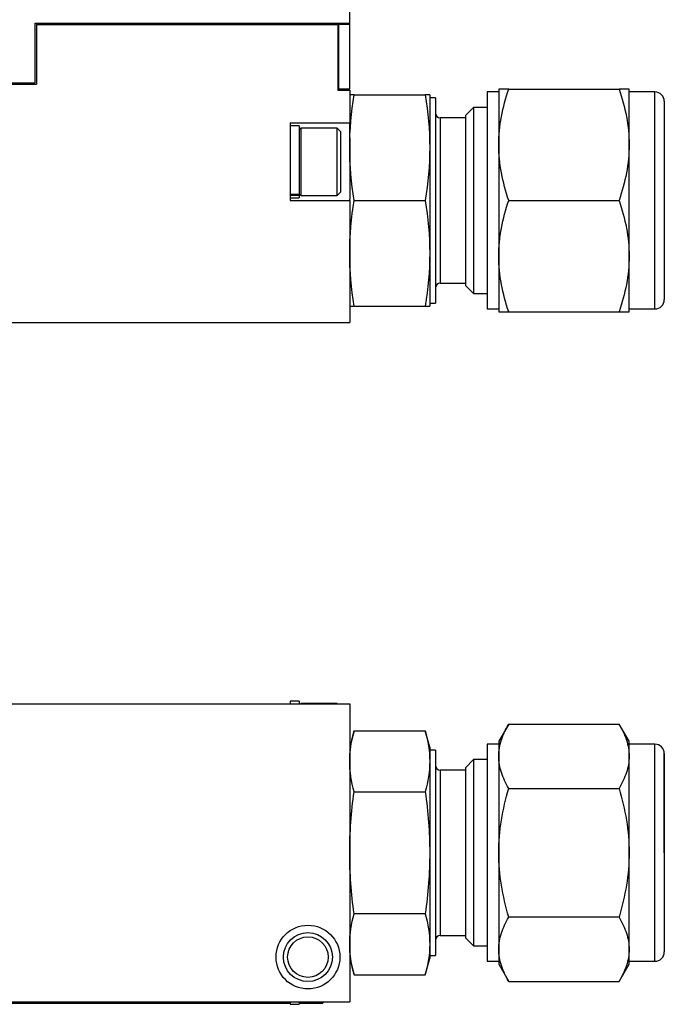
# Model space of a CAD drawing. Header units: millimetres. Extents: x 61 to 414, y 33 to 258.
# Tile 7 of 42: x 188 to 243, y 33 to 117. Entities that reach past the tile are written whole.
import ezdxf

# ---------------------------------------------------------------- set-up
doc = ezdxf.new("R2010")
doc.units = ezdxf.units.MM

msp = doc.modelspace()

# ---------------------------------------------------------------- linework, layer by layer
at = {"color": 7, "linetype": 'Continuous', "lineweight": 25}
for p, q in [((216.547, 116.913), (216.547, 164.093)), ((189.75, 116.913), (216.547, 116.913)), ((189.75, 111.833), (189.75, 116.913)), ((189.877, 116.786), (189.877, 111.706)), ((189.877, 116.786), (215.531, 116.786)), ((215.531, 116.786), (215.531, 111.198)), ((215.595, 116.786), (215.595, 116.913)), ((215.595, 116.786), (215.595, 111.325)), ((216.547, 116.786), (215.595, 116.786)), ((216.547, 116.786), (216.547, 116.913)), ((216.547, 111.325), (216.547, 116.786)), ((215.595, 115.359), (215.531, 115.306)), ((215.531, 112.678), (215.595, 112.625)), ((187.337, 111.833), (189.75, 111.833)), ((187.337, 111.706), (189.877, 111.706)), ((215.531, 111.198), (216.547, 111.198)), ((215.595, 111.325), (216.547, 111.325)), ((216.547, 111.198), (216.547, 108.404)), ((216.92, 110.8), (222.991, 110.8)), ((223.364, 110.8), (223.364, 106.3)), ((229.247, 111.05), (228.247, 111.05)), ((228.247, 111.05), (228.247, 92.55)), ((229.247, 111.3), (229.247, 106.55)), ((230.096, 111.3), (239.499, 111.3)), ((240.347, 106.55), (240.347, 111.3)), ((242.547, 111.05), (240.347, 111.05)), ((242.547, 92.55), (242.547, 111.05)), ((223.864, 110.55), (223.364, 110.55)), ((223.864, 110.55), (223.864, 93.05)), ((227.094, 109.737), (226.404, 109.047)), ((228.247, 109.737), (227.094, 109.737)), ((227.094, 109.737), (227.094, 93.862)), ((211.467, 108.404), (216.547, 108.404)), ((211.467, 108.404), (211.467, 106.234)), ((216.547, 107.14), (216.547, 108.404)), ((226.404, 108.85), (224.264, 108.85)), ((224.264, 108.85), (224.264, 94.75)), ((226.404, 109.047), (226.404, 94.552)), ((212.254, 108.175), (211.467, 108.175)), ((212.254, 108.175), (212.254, 102.312)), ((212.398, 107.972), (212.254, 107.829)), ((215.473, 107.972), (212.398, 107.972)), ((212.398, 107.972), (212.398, 102.232)), ((215.76, 107.685), (215.473, 107.972)), ((215.473, 102.232), (215.473, 107.972)), ((215.76, 107.685), (215.76, 102.519)), ((216.547, 107.14), (216.547, 106.3)), ((211.467, 106.234), (211.467, 103.97)), ((216.547, 106.3), (216.547, 101.909)), ((223.364, 106.3), (223.364, 97.3)), ((229.247, 106.55), (229.247, 97.05)), ((240.347, 97.05), (240.347, 106.55)), ((211.467, 103.97), (211.467, 101.8)), ((215.473, 102.232), (215.76, 102.519)), ((212.254, 102.312), (211.467, 102.312)), ((212.254, 102.215), (211.467, 102.215)), ((211.467, 102.029), (212.254, 102.029)), ((211.467, 101.8), (216.547, 101.8)), ((212.254, 102.375), (212.398, 102.232)), ((212.254, 102.312), (212.254, 102.215)), ((212.254, 102.215), (212.254, 102.029)), ((212.398, 102.232), (215.473, 102.232)), ((216.547, 101.8), (216.547, 101.909)), ((216.547, 101.8), (216.547, 91.386)), ((216.92, 101.8), (222.991, 101.8)), ((230.096, 101.8), (239.499, 101.8)), ((223.364, 97.3), (223.364, 92.8)), ((229.247, 97.05), (229.247, 92.3)), ((240.347, 92.3), (240.347, 97.05)), ((224.264, 94.75), (226.404, 94.75)), ((226.404, 94.552), (227.094, 93.862)), ((227.094, 93.862), (228.247, 93.862)), ((216.92, 92.8), (222.991, 92.8)), ((223.364, 93.05), (223.864, 93.05)), ((228.247, 92.55), (229.247, 92.55)), ((240.347, 92.55), (242.547, 92.55)), ((230.096, 92.3), (239.499, 92.3)), ((140.347, 91.386), (216.547, 91.386)), ((140.347, 58.903), (216.547, 58.903)), ((212.254, 59.119), (211.467, 59.119)), ((211.467, 59.119), (211.467, 58.903)), ((212.254, 59.119), (212.254, 58.903)), ((212.398, 58.916), (212.385, 58.903)), ((215.473, 58.916), (212.398, 58.916)), ((212.398, 58.916), (212.398, 58.903)), ((215.485, 58.903), (215.473, 58.916)), ((215.473, 58.903), (215.473, 58.916)), ((216.547, 58.903), (216.547, 33.503)), ((230.096, 57.173), (229.247, 55.703)), ((230.096, 57.173), (239.499, 57.173)), ((240.347, 55.703), (239.499, 57.173)), ((216.92, 56.596), (216.547, 55.203)), ((216.92, 56.596), (222.991, 56.596)), ((223.364, 55.203), (222.991, 56.596)), ((229.247, 55.453), (228.247, 55.453)), ((228.247, 55.453), (228.247, 46.203)), ((229.247, 55.703), (229.247, 54.431)), ((240.347, 54.431), (240.347, 55.703)), ((242.547, 55.453), (240.347, 55.453)), ((242.547, 46.203), (242.547, 55.453)), ((223.364, 55.203), (223.364, 53.998)), ((223.864, 54.953), (223.364, 54.953)), ((223.864, 54.953), (223.864, 46.203)), ((223.364, 53.998), (223.364, 46.203)), ((227.094, 54.141), (226.404, 53.451)), ((228.247, 54.141), (227.094, 54.141)), ((227.094, 54.141), (227.094, 46.203)), ((229.247, 54.431), (229.247, 46.203)), ((240.347, 46.203), (240.347, 54.431)), ((226.404, 53.253), (224.264, 53.253)), ((224.264, 53.253), (224.264, 46.203)), ((226.404, 53.451), (226.404, 46.203)), ((216.92, 51.4), (222.991, 51.4)), ((230.096, 51.688), (239.499, 51.688)), ((223.364, 46.203), (223.364, 38.409)), ((223.864, 46.203), (223.864, 37.453)), ((224.264, 46.203), (224.264, 39.153)), ((226.404, 46.203), (226.404, 38.956)), ((227.094, 46.203), (227.094, 38.266)), ((228.247, 46.203), (228.247, 36.953)), ((229.247, 46.203), (229.247, 37.976)), ((240.347, 37.976), (240.347, 46.203)), ((242.547, 36.953), (242.547, 46.203)), ((222.991, 41.007), (216.92, 41.007)), ((239.499, 40.719), (230.096, 40.719)), ((224.264, 39.153), (226.404, 39.153)), ((226.404, 38.956), (227.094, 38.266)), ((223.364, 38.409), (223.364, 37.203)), ((227.094, 38.266), (228.247, 38.266)), ((229.247, 37.976), (229.247, 36.703)), ((240.347, 36.703), (240.347, 37.976)), ((216.547, 37.203), (216.92, 35.811)), ((222.991, 35.811), (223.364, 37.203)), ((223.364, 37.453), (223.864, 37.453)), ((228.247, 36.953), (229.247, 36.953)), ((240.347, 36.953), (242.547, 36.953)), ((229.247, 36.703), (230.096, 35.234)), ((239.499, 35.234), (240.347, 36.703)), ((216.92, 35.811), (222.991, 35.811)), ((230.096, 35.234), (239.499, 35.234)), ((140.347, 33.503), (216.547, 33.503)), ((142.633, 33.376), (211.467, 33.376)), ((211.467, 33.503), (211.467, 33.288)), ((211.467, 33.288), (212.254, 33.288)), ((212.254, 33.503), (212.254, 33.288)), ((212.254, 33.376), (214.261, 33.376)), ((212.385, 33.503), (212.398, 33.491)), ((212.398, 33.503), (212.398, 33.491)), ((212.398, 33.491), (215.473, 33.491)), ((214.261, 33.491), (214.261, 33.376)), ((215.473, 33.491), (215.485, 33.503)), ((215.473, 33.491), (215.473, 33.503))]:
    msp.add_line(p, q, dxfattribs=at)
for radius in [2.718, 2.083, 1.727]:
    msp.add_circle((212.991, 37.313), radius, dxfattribs=at)
for centre, radius, start, end in [((242.547, 110.25), 0.8, 0, 90), ((224.264, 109.25), 0.4, 180, 270), ((224.264, 94.35), 0.4, 90, 180), ((242.547, 93.35), 0.8, 270, 0), ((242.547, 54.653), 0.8, 0, 90), ((224.264, 53.653), 0.4, 180, 270), ((224.264, 38.753), 0.4, 90, 180), ((242.547, 37.753), 0.8, 270, 0)]:
    msp.add_arc(centre, radius, start, end, dxfattribs=at)
for points in [[(216.547, 106.3), (216.547, 107.808), (216.689, 109.307), (216.92, 110.8)], [(216.92, 110.8), (216.689, 110.8), (216.547, 110.8), (216.547, 110.8)], [(222.991, 110.8), (223.222, 109.307), (223.364, 107.808), (223.364, 106.3)], [(223.364, 110.8), (223.364, 110.8), (223.222, 110.8), (222.991, 110.8)], [(216.92, 101.8), (216.689, 103.293), (216.547, 104.792), (216.547, 106.3)], [(223.364, 106.3), (223.364, 104.792), (223.222, 103.293), (222.991, 101.8)], [(216.547, 97.3), (216.547, 98.808), (216.689, 100.307), (216.92, 101.8)], [(222.991, 101.8), (223.222, 100.307), (223.364, 98.808), (223.364, 97.3)], [(216.92, 92.8), (216.689, 94.293), (216.547, 95.792), (216.547, 97.3)], [(223.364, 97.3), (223.364, 95.792), (223.222, 94.293), (222.991, 92.8)], [(216.547, 92.8), (216.547, 92.8), (216.689, 92.8), (216.92, 92.8)], [(222.991, 92.8), (223.222, 92.8), (223.364, 92.8), (223.364, 92.8)], [(216.547, 53.998), (216.547, 54.868), (216.689, 55.734), (216.92, 56.596)], [(222.991, 56.596), (223.222, 55.734), (223.364, 54.868), (223.364, 53.998)], [(216.92, 51.4), (216.689, 52.262), (216.547, 53.127), (216.547, 53.998)], [(223.364, 53.998), (223.364, 53.127), (223.222, 52.262), (222.991, 51.4)], [(216.547, 46.203), (216.547, 47.944), (216.689, 49.675), (216.92, 51.4)], [(222.991, 51.4), (223.222, 49.675), (223.364, 47.944), (223.364, 46.203)], [(216.92, 41.007), (216.689, 42.732), (216.547, 44.462), (216.547, 46.203)], [(223.364, 46.203), (223.364, 44.462), (223.222, 42.732), (222.991, 41.007)], [(216.547, 38.409), (216.547, 39.28), (216.689, 40.145), (216.92, 41.007)], [(222.991, 41.007), (223.222, 40.145), (223.364, 39.28), (223.364, 38.409)], [(216.92, 35.811), (216.689, 36.673), (216.547, 37.539), (216.547, 38.409)], [(223.364, 38.409), (223.364, 37.539), (223.222, 36.673), (222.991, 35.811)]]:
    msp.add_open_spline(points, degree=3, dxfattribs=at)
for points, knots in [([(229.247, 106.55), (229.247, 107.361), (229.328, 108.16), (229.624, 109.742), (229.837, 110.524), (230.096, 111.3)], [0, 0, 0, 0, 0.5, 0.5, 1, 1, 1, 1]), ([(230.096, 111.3), (229.837, 111.3), (229.624, 111.3), (229.328, 111.3), (229.247, 111.3), (229.247, 111.3)], [0, 0, 0, 0, 0.5, 0.5, 1, 1, 1, 1]), ([(239.499, 111.3), (239.757, 110.524), (239.971, 109.742), (240.266, 108.16), (240.347, 107.361), (240.347, 106.55)], [0, 0, 0, 0, 0.5, 0.5, 1, 1, 1, 1]), ([(240.347, 111.3), (240.347, 111.3), (240.266, 111.3), (239.971, 111.3), (239.757, 111.3), (239.499, 111.3)], [0, 0, 0, 0, 0.5, 0.5, 1, 1, 1, 1]), ([(243.347, 110.25), (243.347, 110.25), (243.347, 109.36), (243.347, 106.19), (243.347, 104.041), (243.347, 99.559), (243.347, 97.41), (243.347, 94.24), (243.347, 93.35), (243.347, 93.35)], [0, 0, 0, 0, 0.25, 0.25, 0.5, 0.5, 0.75, 0.75, 1, 1, 1, 1]), ([(230.096, 101.8), (229.837, 102.576), (229.624, 103.358), (229.328, 104.94), (229.247, 105.739), (229.247, 106.55)], [0, 0, 0, 0, 0.5, 0.5, 1, 1, 1, 1]), ([(240.347, 106.55), (240.347, 105.739), (240.266, 104.94), (239.971, 103.358), (239.757, 102.576), (239.499, 101.8)], [0, 0, 0, 0, 0.5, 0.5, 1, 1, 1, 1]), ([(229.247, 97.05), (229.247, 97.861), (229.328, 98.66), (229.624, 100.242), (229.837, 101.024), (230.096, 101.8)], [0, 0, 0, 0, 0.5, 0.5, 1, 1, 1, 1]), ([(239.499, 101.8), (239.757, 101.024), (239.971, 100.242), (240.266, 98.66), (240.347, 97.861), (240.347, 97.05)], [0, 0, 0, 0, 0.5, 0.5, 1, 1, 1, 1]), ([(230.096, 92.3), (229.837, 93.076), (229.624, 93.858), (229.328, 95.44), (229.247, 96.239), (229.247, 97.05)], [0, 0, 0, 0, 0.5, 0.5, 1, 1, 1, 1]), ([(240.347, 97.05), (240.347, 96.239), (240.266, 95.44), (239.971, 93.858), (239.757, 93.076), (239.499, 92.3)], [0, 0, 0, 0, 0.5, 0.5, 1, 1, 1, 1]), ([(229.247, 92.3), (229.247, 92.3), (229.328, 92.3), (229.624, 92.3), (229.837, 92.3), (230.096, 92.3)], [0, 0, 0, 0, 0.5, 0.5, 1, 1, 1, 1]), ([(239.499, 92.3), (239.757, 92.3), (239.971, 92.3), (240.266, 92.3), (240.347, 92.3), (240.347, 92.3)], [0, 0, 0, 0, 0.5, 0.5, 1, 1, 1, 1]), ([(229.247, 54.431), (229.247, 54.899), (229.328, 55.36), (229.624, 56.274), (229.837, 56.725), (230.096, 57.173)], [0, 0, 0, 0, 0.5, 0.5, 1, 1, 1, 1]), ([(239.499, 57.173), (239.757, 56.725), (239.971, 56.274), (240.266, 55.36), (240.347, 54.899), (240.347, 54.431)], [0, 0, 0, 0, 0.5, 0.5, 1, 1, 1, 1]), ([(243.347, 54.653), (243.347, 54.653), (243.347, 53.763), (243.347, 50.594), (243.347, 48.444), (243.347, 46.203)], [0, 0, 0, 0, 0.5, 0.5, 1, 1, 1, 1]), ([(243.347, 46.203), (243.347, 48.444), (243.347, 50.594), (243.347, 53.763), (243.347, 54.653), (243.347, 54.653), (243.347, 53.763), (243.347, 50.594), (243.347, 48.444), (243.347, 43.962), (243.347, 41.813), (243.347, 38.644), (243.347, 37.753), (243.347, 37.753)], [0, 0, 0, 0, 0.166667, 0.166667, 0.333333, 0.333333, 0.5, 0.5, 0.666667, 0.666667, 0.833333, 0.833333, 1, 1, 1, 1]), ([(230.096, 51.688), (229.837, 52.136), (229.624, 52.588), (229.328, 53.501), (229.247, 53.963), (229.247, 54.431)], [0, 0, 0, 0, 0.5, 0.5, 1, 1, 1, 1]), ([(240.347, 54.431), (240.347, 53.963), (240.266, 53.501), (239.971, 52.588), (239.757, 52.136), (239.499, 51.688)], [0, 0, 0, 0, 0.5, 0.5, 1, 1, 1, 1]), ([(229.247, 46.203), (229.247, 47.139), (229.328, 48.063), (229.624, 49.889), (229.837, 50.792), (230.096, 51.688)], [0, 0, 0, 0, 0.5, 0.5, 1, 1, 1, 1]), ([(239.499, 51.688), (239.757, 50.792), (239.971, 49.889), (240.266, 48.063), (240.347, 47.139), (240.347, 46.203)], [0, 0, 0, 0, 0.5, 0.5, 1, 1, 1, 1]), ([(230.096, 40.719), (229.837, 41.615), (229.624, 42.518), (229.328, 44.344), (229.247, 45.267), (229.247, 46.203)], [0, 0, 0, 0, 0.5, 0.5, 1, 1, 1, 1]), ([(240.347, 46.203), (240.347, 45.267), (240.266, 44.344), (239.971, 42.518), (239.757, 41.615), (239.499, 40.719)], [0, 0, 0, 0, 0.5, 0.5, 1, 1, 1, 1]), ([(229.247, 37.976), (229.247, 38.444), (229.328, 38.906), (229.624, 39.819), (229.837, 40.271), (230.096, 40.719)], [0, 0, 0, 0, 0.5, 0.5, 1, 1, 1, 1]), ([(239.499, 40.719), (239.757, 40.271), (239.971, 39.819), (240.266, 38.906), (240.347, 38.444), (240.347, 37.976)], [0, 0, 0, 0, 0.5, 0.5, 1, 1, 1, 1]), ([(230.096, 35.234), (229.837, 35.682), (229.624, 36.133), (229.328, 37.046), (229.247, 37.508), (229.247, 37.976)], [0, 0, 0, 0, 0.5, 0.5, 1, 1, 1, 1]), ([(240.347, 37.976), (240.347, 37.508), (240.266, 37.046), (239.971, 36.133), (239.757, 35.682), (239.499, 35.234)], [0, 0, 0, 0, 0.5, 0.5, 1, 1, 1, 1])]:
    msp.add_open_spline(points, degree=3, knots=knots, dxfattribs=at)

doc.saveas('drawing.dxf')
